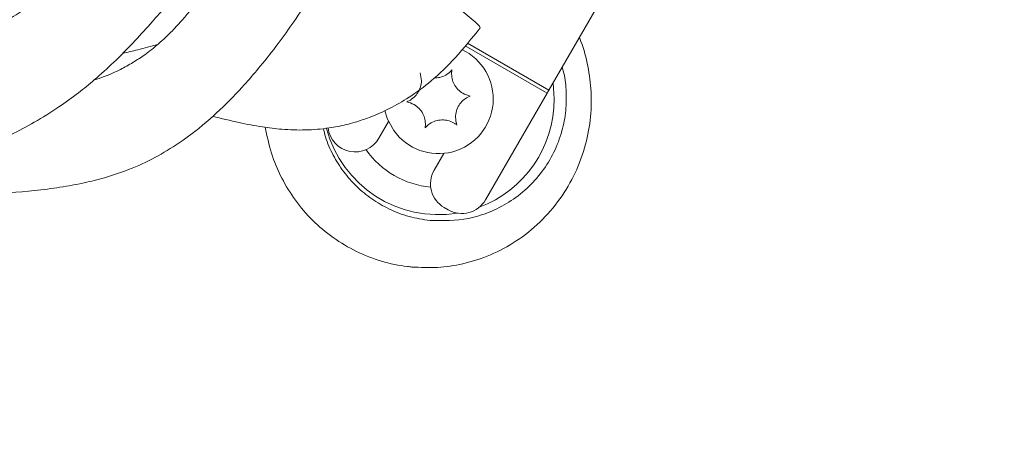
# Model space of a CAD drawing. Header units: millimetres. Extents: x 0 to 8410, y 0 to 5940.
# Tile 21 of 256: x 1279 to 1386, y 1580 to 1627. Entities that reach past the tile are written whole.
import ezdxf

# ---------------------------------------------------------------- set-up
doc = ezdxf.new("R2010")
doc.units = ezdxf.units.MM
doc.header["$LTSCALE"] = 10
doc.styles.add('SLDTEXTSTYLE0', font='TXT', dxfattribs={"width": 0.605})
doc.dimstyles.new('SLDDIMSTYLE0', dxfattribs={"dimtxt": 50, "dimasz": 50, "dimexe": 0, "dimexo": 0.0625, "dimgap": 12.5, "dimtad": 1, "dimtoh": 1, "dimdec": 1, "dimrnd": 1e-09, "dimzin": 12, "dimdsep": 46, "dimtxsty": 'SLDTEXTSTYLE0', "dimsah": 1, "dimcen": 0.09, "dimadec": 0, "dimazin": 0, "dimtfac": 1, "dimtofl": 0, "dimtmove": 0, "dimatfit": 3, "dimfxl": 1, "dimfrac": 2, "dimtolj": 1, "dimtzin": 12, "dimarcsym": 0})

# ---------------------------------------------------------------- blocks, each defined once
blk = doc.blocks.new('*D2')
at = {"color": 7, "linetype": 'Continuous', "lineweight": 0}
for p, q in [((1441.19, 1878.04), (1441.19, 1213.4)), ((1266.19, 1248.39), (1266.19, 1213.4)), ((1441.19, 1228.4), (1266.19, 1228.4))]:
    blk.add_line(p, q, dxfattribs=at)
for points in [[(1266.19, 1228.4), (1316.19, 1220.9), (1316.19, 1235.9)], [(1441.19, 1228.4), (1391.19, 1235.9), (1391.19, 1220.9)]]:
    blk.add_solid(points, dxfattribs=at)
at = {"color": 7, "linetype": 'Continuous', "lineweight": 0, "insert": (1296.4, 1292.85), "char_height": 50, "attachment_point": 1, "style": 'SLDTEXTSTYLE0'}
blk.add_mtext('175', dxfattribs=at)
blk = doc.blocks.new('*D8')
at = {"color": 7, "linetype": 'Continuous', "lineweight": 0}
for p, q in [((1441.19, 1878.04), (715.54, 1878.04)), ((730.54, 1878.04), (730.54, 1383.04)), ((1102.29, 1383.04), (715.54, 1383.04))]:
    blk.add_line(p, q, dxfattribs=at)
for points in [[(730.54, 1878.04), (723.04, 1828.04), (738.04, 1828.04)], [(730.54, 1383.04), (738.04, 1433.04), (723.04, 1433.04)]]:
    blk.add_solid(points, dxfattribs=at)
at = {"color": 7, "linetype": 'Continuous', "lineweight": 0, "insert": (666.09, 1573.26), "char_height": 50, "attachment_point": 1, "rotation": 90, "style": 'SLDTEXTSTYLE0'}
blk.add_mtext('495', dxfattribs=at)
blk = doc.blocks.new('*D9')
at = {"color": 7, "linetype": 'Continuous', "lineweight": 0}
for p, q in [((1441.19, 3305.04), (615.54, 3305.04)), ((630.54, 3305.04), (630.54, 1383.04)), ((1102.29, 1383.04), (615.54, 1383.04))]:
    blk.add_line(p, q, dxfattribs=at)
for points in [[(630.54, 3305.04), (623.04, 3255.04), (638.04, 3255.04)], [(630.54, 1383.04), (638.04, 1433.04), (623.04, 1433.04)]]:
    blk.add_solid(points, dxfattribs=at)
at = {"color": 7, "linetype": 'Continuous', "lineweight": 0, "insert": (566.09, 2267.66), "char_height": 50, "attachment_point": 1, "rotation": 90, "style": 'SLDTEXTSTYLE0'}
blk.add_mtext('1922', dxfattribs=at)

msp = doc.modelspace()

# ---------------------------------------------------------------- linework, layer by layer
at = {"color": 7, "linetype": 'Continuous', "lineweight": 0}
for p, q in [((1336.529266, 1619.765699), (1350.214515, 1643.469259)), ((1329.58195, 1607.732594), (1336.341966, 1619.441286)), ((1317.890607, 1614.482582), (1318.953905, 1616.324276)), ((1325.016085, 1612.824276), (1323.952783, 1610.982582)), ((1325.050861, 1606.88451), (1325.483873, 1606.634513))]:
    msp.add_line(p, q, dxfattribs=at)
at = {"color": 8, "linetype": 'Continuous', "lineweight": 0}
for p, q in [((1327.350322, 1624.632612), (1336.341966, 1619.441286)), ((1327.594701, 1624.924079), (1336.529266, 1619.765699)), ((1336.992409, 1620.567873), (1337.116841, 1618.794769))]:
    msp.add_line(p, q, dxfattribs=at)
at = {"color": 7, "linetype": 'Continuous', "lineweight": 0, "flags": 128}
for points in [[(1322.068412, 1631.998256), (1323.205002, 1631.215647), (1324.582323, 1630.241156), (1325.854864, 1629.310906), (1326.967016, 1628.465563), (1327.870168, 1627.742052), (1328.52485, 1627.172023), (1328.902449, 1626.780376), (1328.986462, 1626.584217), (1328.984771, 1626.581937)], [(1336.341966, 1619.441286), (1336.365957, 1619.48283), (1336.389888, 1619.524285), (1336.413715, 1619.565547), (1336.437371, 1619.606525), (1336.46081, 1619.647116), (1336.483974, 1619.687245), (1336.50681, 1619.726807), (1336.529266, 1619.765699)], [(1319.517627, 1615.337864), (1318.812001, 1616.666064), (1318.555988, 1617.532432)]]:
    msp.add_lwpolyline(points, dxfattribs=at)
at = {"color": 7, "linetype": 'Continuous', "lineweight": 0}
for centre, radius, start, end in [((1324.421694, 1618.794765), 6, 215.1801723, 64.87994618), ((1315.292529, 1615.982587), 3, 187.18523667, 330), ((1326.550859, 1609.482587), 3, 150, 240), ((1326.983872, 1609.232587), 3, 240, 330)]:
    msp.add_arc(centre, radius, start, end, dxfattribs=at)
at = {"color": 8, "linetype": 'Continuous', "lineweight": 0}
for radius, start, end in [(12.695147, 290.56422028, 0), (12.695147, 194.75785853, 279.43577972), (9.702455, 215.02592251, 264.97407749)]:
    msp.add_arc((1324.421694, 1618.794765), radius, start, end, dxfattribs=at)
at = {"color": 7, "linetype": 'Continuous', "lineweight": 0}
for points, knots in [([(1292.105358, 1643.678501), (1292.010587, 1643.505479), (1291.541675, 1642.649392), (1290.645213, 1641.234239), (1289.569019, 1639.586692), (1288.518488, 1638.058889), (1287.292864, 1636.386901), (1285.778239, 1634.531041), (1284.172044, 1632.816346), (1282.653515, 1631.39256), (1280.92147, 1629.9457), (1278.771085, 1628.391773), (1276.388979, 1626.953851), (1274.261025, 1625.860957), (1271.799734, 1624.747442), (1268.659856, 1623.572529), (1264.615377, 1622.42906), (1260.64619, 1621.598232), (1257.082914, 1621.038762), (1253.923644, 1620.647953), (1250.871531, 1620.354441), (1247.588512, 1620.122637), (1244.024936, 1619.95485), (1240.179057, 1619.847658), (1236.008071, 1619.795881), (1231.442352, 1619.791416), (1226.363369, 1619.825473), (1221.151711, 1619.882553), (1215.804628, 1619.94735), (1210.323073, 1620.011382), (1204.260425, 1620.071539), (1197.785831, 1620.119412), (1190.867319, 1620.153095), (1183.505056, 1620.17007), (1175.544325, 1620.168237), (1167.114144, 1620.149648), (1157.709007, 1620.12045), (1147.680509, 1620.088124), (1137.430896, 1620.068748), (1127.957114, 1620.05506), (1119.111725, 1620.035684), (1111.027957, 1619.99695), (1103.790342, 1619.945328), (1097.658508, 1619.903497), (1092.506349, 1619.886407), (1088.225557, 1619.894209), (1084.742038, 1619.908615), (1081.958158, 1619.917641), (1079.786343, 1619.910679), (1078.139229, 1619.886043), (1076.941595, 1619.841818), (1076.113733, 1619.780036), (1075.624084, 1619.689993), (1075.385111, 1619.625282), (1075.38099, 1619.560996), (1075.380269, 1619.549752)], [0, 0, 0, 0, 0.0018483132, 0.009145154, 0.0153132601, 0.0199732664, 0.0263102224, 0.0347630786, 0.0428447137, 0.0492462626, 0.0556081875, 0.0657728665, 0.0764252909, 0.0844188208, 0.0906341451, 0.1043117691, 0.1184642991, 0.132606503, 0.1441017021, 0.153223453, 0.1627247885, 0.1729730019, 0.1840336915, 0.1959677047, 0.20868782, 0.2227056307, 0.2383521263, 0.2560238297, 0.271638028, 0.2890667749, 0.30861863, 0.3306357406, 0.3531025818, 0.3782026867, 0.4059298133, 0.4359960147, 0.4678723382, 0.508572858, 0.5494723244, 0.5898286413, 0.6290647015, 0.672021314, 0.7125927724, 0.750498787, 0.7854682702, 0.8174492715, 0.8467381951, 0.8736321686, 0.8983893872, 0.9212186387, 0.9422964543, 0.9617768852, 0.979794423, 0.996465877, 1, 1, 1, 1]), ([(1076.589841, 1621.531874), (1076.256027, 1621.568745), (1074.930755, 1621.715126), (1073.396876, 1621.386319), (1071.630899, 1620.916525), (1070.284302, 1620.427152), (1068.996868, 1619.796486), (1067.907503, 1619.042308), (1067.022481, 1618.126036), (1066.432673, 1617.175984), (1066.073837, 1616.214627), (1065.902011, 1615.349536), (1065.85926, 1614.585639), (1065.902078, 1613.952182), (1065.980107, 1613.478939), (1066.050501, 1613.162329), (1066.134206, 1612.862588), (1066.264929, 1612.473526), (1066.445797, 1612.058576), (1066.610162, 1611.751762), (1066.816805, 1611.416324), (1067.000504, 1611.15558), (1067.132072, 1610.98087), (1067.264768, 1610.815397), (1067.447886, 1610.59994), (1067.79836, 1610.224473), (1068.271647, 1609.812684), (1068.843633, 1609.421516), (1069.475601, 1609.108919), (1070.191489, 1608.871727), (1071.060158, 1608.698892), (1072.368905, 1608.55813), (1074.60339, 1608.414976), (1078.171548, 1608.271587), (1082.736919, 1608.145612), (1088.263147, 1608.053761), (1094.651484, 1608.020497), (1101.803048, 1608.04971), (1109.755591, 1608.09923), (1118.464268, 1608.13903), (1127.829703, 1608.15726), (1137.33167, 1608.17018), (1146.789284, 1608.187633), (1156.095566, 1608.216109), (1165.679686, 1608.247005), (1175.323513, 1608.270209), (1184.772493, 1608.271822), (1193.790924, 1608.244929), (1202.245022, 1608.192663), (1210.105996, 1608.118691), (1217.392335, 1608.032728), (1224.135239, 1607.953519), (1230.383214, 1607.901535), (1235.95642, 1607.902671), (1240.954857, 1607.973714), (1245.467102, 1608.120275), (1249.798996, 1608.363362), (1254.004031, 1608.723474), (1258.475787, 1609.263666), (1263.618664, 1610.138918), (1268.13918, 1611.250954), (1271.621732, 1612.374843), (1273.728129, 1613.157125), (1275.673834, 1613.971062), (1277.783445, 1614.958937), (1280.208262, 1616.256314), (1282.670122, 1617.79351), (1284.85488, 1619.368368), (1286.86053, 1620.996216), (1288.942756, 1622.894304), (1291.049515, 1625.03821), (1292.935578, 1627.120508), (1294.383742, 1628.801616), (1295.589234, 1630.239159), (1296.855102, 1631.785932), (1298.296409, 1633.603365), (1299.913084, 1635.783402), (1301.029885, 1637.314503), (1301.549718, 1638.18123), (1301.569573, 1638.214335)], [0, 0, 0, 0, 0.008087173, 0.0321067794, 0.0446426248, 0.0573637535, 0.0702791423, 0.0828287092, 0.0933147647, 0.1014960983, 0.1060870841, 0.1096103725, 0.1124131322, 0.1145598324, 0.1154360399, 0.1162236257, 0.1169723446, 0.1177394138, 0.1195191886, 0.1216234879, 0.1231800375, 0.1237660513, 0.124278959, 0.1247861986, 0.1253568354, 0.1268182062, 0.1312898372, 0.1380537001, 0.1472553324, 0.1590490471, 0.1736353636, 0.1912542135, 0.2218875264, 0.253454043, 0.2860163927, 0.3196893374, 0.3545633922, 0.3903842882, 0.4264260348, 0.4621055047, 0.4969354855, 0.5306804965, 0.5591645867, 0.5879062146, 0.6164951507, 0.6444449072, 0.6711611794, 0.695934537, 0.7185199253, 0.7390394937, 0.757678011, 0.7746670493, 0.7902556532, 0.8047092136, 0.8163994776, 0.8276448, 0.8385499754, 0.849128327, 0.8598016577, 0.8733273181, 0.8897442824, 0.8966784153, 0.9026805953, 0.907812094, 0.9136049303, 0.9212896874, 0.9297479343, 0.9366472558, 0.942476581, 0.9498187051, 0.9583880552, 0.9654235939, 0.9710739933, 0.9750729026, 0.9794805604, 0.9860021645, 0.9923545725, 0.9997079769, 1, 1, 1, 1]), ([(1302.907307, 1637.442008), (1302.577924, 1636.794179), (1301.921068, 1635.502273), (1300.839947, 1633.659364), (1299.824447, 1632.057432), (1298.921251, 1630.741595), (1298.111559, 1629.629241), (1297.279163, 1628.559154), (1296.309774, 1627.4044), (1295.142611, 1626.137362), (1293.769457, 1624.837385), (1292.331155, 1623.699906), (1290.93628, 1622.775984), (1289.457506, 1621.964058), (1288.048307, 1621.314421), (1287.049657, 1620.995649), (1286.686631, 1620.87977)], [0, 0, 0, 0, 0.07522357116, 0.15001128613, 0.22726539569, 0.28162570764, 0.33105656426, 0.38720601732, 0.44354120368, 0.51762244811, 0.61278436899, 0.7045069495, 0.7785294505, 0.85351994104, 0.94675201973, 1, 1, 1, 1]), ([(1249.647092, 1608.376011), (1251.086001, 1608.367645), (1254.370124, 1608.348548), (1259.336159, 1608.276719), (1264.488356, 1608.219001), (1269.562432, 1608.213571), (1274.806354, 1608.323118), (1279.322703, 1608.619632), (1282.943449, 1609.08346), (1285.462025, 1609.544223), (1287.983584, 1610.170135), (1290.613186, 1611.044715), (1293.357427, 1612.317609), (1296.32034, 1614.119683), (1299.282907, 1616.429204), (1301.691762, 1618.769833), (1303.493281, 1620.73434), (1305.039899, 1622.541628), (1306.79283, 1624.763175), (1308.654996, 1627.367893), (1310.334427, 1629.90336), (1311.305829, 1631.751217), (1311.722994, 1632.544771)], [0, 0, 0, 0, 0.0543796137, 0.1241143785, 0.1912432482, 0.2560333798, 0.326840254, 0.4053958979, 0.4467127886, 0.487513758, 0.5220935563, 0.5649894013, 0.6142258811, 0.6623349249, 0.7270912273, 0.7843238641, 0.8078758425, 0.8410687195, 0.8837865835, 0.9223048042, 0.9666341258, 1, 1, 1, 1]), ([(1299.671605, 1616.895348), (1300.634536, 1616.654928), (1302.446961, 1616.20241), (1304.965781, 1615.730247), (1307.406366, 1615.425547), (1309.852935, 1615.344116), (1312.209805, 1615.545267), (1314.013754, 1615.896477), (1315.487721, 1616.291813), (1317.076733, 1616.826449), (1319.058351, 1617.706365), (1321.340945, 1619.018258), (1323.784997, 1620.811463), (1326.413005, 1623.381923), (1328.092279, 1625.471429), (1328.985061, 1626.58231)], [0, 0, 0, 0, 0.090870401, 0.1710358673, 0.2373560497, 0.318165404, 0.3988155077, 0.4581328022, 0.4893729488, 0.5403590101, 0.6165958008, 0.6906255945, 0.7791590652, 0.8825903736, 1, 1, 1, 1]), ([(1289.798746, 1623.807758), (1290.353387, 1623.927224), (1291.641888, 1624.204757), (1292.904111, 1624.557598), (1293.623004, 1624.758557)], [0, 0, 0, 0, 0.4304545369, 1, 1, 1, 1]), ([(1322.405171, 1621.655464), (1322.476405, 1621.375988), (1322.599827, 1620.891762), (1322.481339, 1620.108216), (1322.191976, 1619.465513), (1321.746307, 1618.941638), (1321.305633, 1618.633733), (1321.026627, 1618.51676), (1320.935991, 1618.47876)], [0, 0, 0, 0, 0.235566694, 0.408147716, 0.5811449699, 0.7450770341, 0.9171871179, 1, 1, 1, 1]), ([(1325.890876, 1621.971473), (1325.684537, 1621.771542), (1325.327031, 1621.425138), (1324.612768, 1621.13052), (1324.167147, 1621.110805), (1323.957145, 1621.101514)], [0, 0, 0, 0, 0.4191833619, 0.7262857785, 1, 1, 1, 1]), ([(1327.907398, 1619.110778), (1327.629765, 1619.188819), (1327.148717, 1619.324037), (1326.529392, 1619.818395), (1326.117455, 1620.390328), (1325.886594, 1621.038229), (1325.840273, 1621.573822), (1325.878467, 1621.87396), (1325.890876, 1621.971473)], [0, 0, 0, 0, 0.2355528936, 0.4081359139, 0.5811332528, 0.7450637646, 0.9171728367, 1, 1, 1, 1]), ([(1326.438218, 1615.934059), (1326.366984, 1616.213535), (1326.243562, 1616.697766), (1326.362049, 1617.481317), (1326.651404, 1618.124025), (1327.097083, 1618.647888), (1327.537756, 1618.955785), (1327.816761, 1619.072773), (1327.907398, 1619.110778)], [0, 0, 0, 0, 0.2355661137, 0.4081502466, 0.5811466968, 0.7450756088, 0.9171852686, 1, 1, 1, 1]), ([(1320.935991, 1618.47876), (1321.213624, 1618.400721), (1321.694675, 1618.265503), (1322.313992, 1617.77113), (1322.72593, 1617.199195), (1322.95679, 1616.551294), (1323.003116, 1616.015701), (1322.964922, 1615.715563), (1322.952513, 1615.61805)], [0, 0, 0, 0, 0.2355517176, 0.4081373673, 0.5811338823, 0.7450641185, 0.917172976, 1, 1, 1, 1]), ([(1322.952513, 1615.61805), (1323.15893, 1615.819478), (1323.516575, 1616.168477), (1324.254389, 1616.457651), (1324.95567, 1616.528405), (1325.632192, 1616.404364), (1326.119168, 1616.176693), (1326.359987, 1615.993553), (1326.438218, 1615.934059)], [0, 0, 0, 0, 0.2355665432, 0.4081500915, 0.5811465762, 0.745076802, 0.9171871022, 1, 1, 1, 1])]:
    msp.add_open_spline(points, degree=3, knots=knots, dxfattribs=at)
at = {"color": 8, "linetype": 'Continuous', "lineweight": 0}
for points, knots in [([(1339.847255, 1625.51263), (1339.864057, 1625.477794), (1340.284296, 1624.606492), (1340.7577, 1622.72449), (1341.221322, 1619.850139), (1341.165632, 1616.831126), (1340.609526, 1613.691964), (1339.480976, 1610.633508), (1337.790029, 1607.739162), (1335.601085, 1605.214999), (1333.022474, 1603.147617), (1330.157628, 1601.612743), (1327.23618, 1600.669541), (1324.324215, 1600.22404), (1322.44644, 1600.314061), (1321.507629, 1600.359068)], [0, 0, 0, 0, 0.00303356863, 0.07587369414, 0.14870534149, 0.22858906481, 0.30849273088, 0.39681249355, 0.4851785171, 0.5766782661, 0.66820642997, 0.75693901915, 0.84566821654, 0.92284036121, 1, 1, 1, 1]), ([(1323.507346, 1605.461747), (1324.922474, 1605.441824), (1327.156742, 1605.410369), (1330.01843, 1606.325623), (1332.183285, 1607.420105), (1334.145759, 1608.923286), (1335.815731, 1610.764806), (1337.120539, 1612.898747), (1337.993206, 1615.158289), (1338.437178, 1617.500677), (1338.455992, 1619.736476), (1338.2714, 1621.351722), (1338.014492, 1622.13866), (1337.972883, 1622.266114)], [0, 0, 0, 0, 0.16793503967, 0.26514350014, 0.36234616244, 0.46137010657, 0.56032469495, 0.65340762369, 0.74637876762, 0.82859468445, 0.91076139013, 0.98554670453, 1, 1, 1, 1]), ([(1321.507629, 1600.359068), (1321.349524, 1600.375497), (1320.229424, 1600.491895), (1318.157634, 1600.929599), (1315.401749, 1601.990982), (1312.844267, 1603.515841), (1310.591067, 1605.411814), (1308.694978, 1607.628821), (1307.170134, 1610.108075), (1306.020807, 1612.813929), (1305.627831, 1614.741573), (1305.433836, 1615.693167)], [0, 0, 0, 0, 0.0206970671, 0.1466288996, 0.2725344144, 0.3971910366, 0.5218319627, 0.6401414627, 0.7584480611, 0.8807562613, 1, 1, 1, 1]), ([(1311.81325, 1615.564436), (1311.881764, 1615.255216), (1312.107507, 1614.236376), (1312.844532, 1612.615129), (1313.989219, 1610.778644), (1315.42514, 1609.150933), (1317.093658, 1607.781302), (1319.031439, 1606.650612), (1321.18957, 1605.816745), (1322.734621, 1605.5801), (1323.507346, 1605.461747)], [0, 0, 0, 0, 0.0553054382, 0.1822243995, 0.3095377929, 0.4368810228, 0.568107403, 0.6993840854, 0.8496532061, 1, 1, 1, 1])]:
    msp.add_open_spline(points, degree=3, knots=knots, dxfattribs=at)

# ---------------------------------------------------------------- dimensions: what is measured, and where the dimension line sits
at = {"color": 7, "linetype": 'Continuous', "lineweight": 0}
for base, p1, picture, middle in [((630.538944, 1383.044765), (1441.190786, 3305.044765), '*D9', (630.538944, 2344.044765)), ((730.538944, 1383.044765), (1441.190786, 1878.044765), '*D8', (730.538944, 1630.544765))]:
    dim = msp.add_linear_dim(base=base, p1=p1, p2=(1102.291642, 1383.044765), angle=90, dimstyle='SLDDIMSTYLE0', dxfattribs=at)
    dim.commit()
    dim.dimension.update_dxf_attribs({"geometry": picture, "text_midpoint": middle, "dimtype": 160})
dim = msp.add_linear_dim(base=(1266.190786, 1228.398544), p1=(1441.190786, 1878.044765), p2=(1266.190786, 1248.38779), dimstyle='SLDDIMSTYLE0', dxfattribs=at)
dim.commit()
dim.dimension.update_dxf_attribs({"geometry": '*D2', "text_midpoint": (1353.690786, 1228.398544), "dimtype": 160})

doc.saveas('drawing.dxf')
